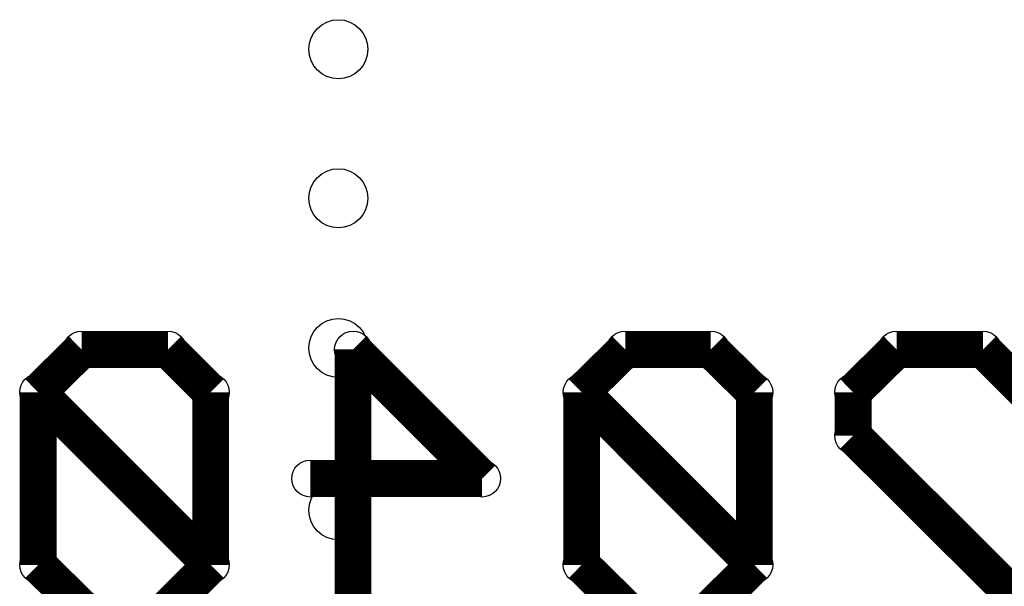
# Model space of a CAD drawing. Extents: x 0 to 30.2, y 0 to 20.7.
# Tile 28 of 131: x 5.4 to 8.8, y 7.2 to 9.1. Entities that reach past the tile are written whole.
import ezdxf

# ---------------------------------------------------------------- set-up
doc = ezdxf.new("R2010")
doc.units = 0
doc.layers.get('0').update_dxf_attribs({"linetype": 'CONTINUOUS'})
doc.layers.add('SEEEDSTUDIOXIAORP2040V1_22_GBO', color=7, linetype='CONTINUOUS')
doc.layers.add('SEEEDSTUDIOXIAORP2040V1_22_TXT', color=12, linetype='CONTINUOUS')

# ---------------------------------------------------------------- blocks, each defined once
blk = doc.blocks.new('ROUND_13')
blk.add_circle((0, 0), 0.0635)
blk = doc.blocks.new('ROUND_300')
blk.add_circle((0, 0), 0.1016)

msp = doc.modelspace()

# ---------------------------------------------------------------- linework, layer by layer
at = {"layer": 'SEEEDSTUDIOXIAORP2040V1_22_GBO', "const_width": 0.127}
for points in [[(5.6515, 8.00862), (5.50164, 7.8613)], [(5.94868, 8.00862), (5.6515, 8.00862)], [(6.096, 7.8613), (5.94868, 8.00862)], [(7.03072, 7.56412), (6.58622, 8.00862)], [(6.58622, 8.00862), (6.58622, 7.11962)], [(7.52348, 8.00862), (7.37362, 7.8613)], [(7.81812, 8.00862), (7.52348, 8.00862)], [(7.96798, 7.8613), (7.81812, 8.00862)], [(8.30834, 7.8613), (8.4582, 8.00862)], [(8.4582, 8.00862), (8.75538, 8.00862)], [(8.75538, 8.00862), (8.9027, 7.8613)], [(6.096, 7.26694), (5.50164, 7.8613)], [(5.50164, 7.8613), (5.50164, 7.26694)], [(6.096, 7.26694), (6.096, 7.8613)], [(7.37362, 7.26694), (7.37362, 7.8613)], [(7.37362, 7.8613), (7.96798, 7.26694)], [(7.96798, 7.26694), (7.96798, 7.8613)], [(8.30834, 7.8613), (8.30834, 7.71144)], [(8.30834, 7.71144), (8.9027, 7.11962)], [(6.4389, 7.56412), (7.03072, 7.56412)], [(5.50164, 7.26694), (5.6515, 7.11962)], [(5.94868, 7.11962), (6.096, 7.26694)], [(7.52348, 7.11962), (7.37362, 7.26694)], [(7.96798, 7.26694), (7.81812, 7.11962)]]:
    msp.add_lwpolyline(points, dxfattribs=at)

# ---------------------------------------------------------------- block references
at = {"layer": 'SEEEDSTUDIOXIAORP2040V1_22_GBO'}
for p in [(5.6515, 8.00862), (5.94868, 8.00862), (6.58622, 8.00862), (7.52348, 8.00862), (7.81812, 8.00862), (8.4582, 8.00862), (8.75538, 8.00862), (5.50164, 7.8613), (5.50164, 7.8613), (6.096, 7.8613), (7.37362, 7.8613), (7.37362, 7.8613), (7.96798, 7.8613), (8.30834, 7.8613), (8.30834, 7.8613), (8.30834, 7.71144), (6.4389, 7.56412), (7.03072, 7.56412), (5.50164, 7.26694), (6.096, 7.26694), (6.096, 7.26694), (7.37362, 7.26694), (7.37362, 7.26694), (7.96798, 7.26694), (7.96798, 7.26694)]:
    msp.add_blockref('ROUND_13', p, dxfattribs=at)
at = {"layer": 'SEEEDSTUDIOXIAORP2040V1_22_TXT'}
for p in [(6.53542, 9.0424), (6.53542, 8.52932), (6.53542, 8.0137), (6.53542, 7.4549)]:
    msp.add_blockref('ROUND_300', p, dxfattribs=at)

doc.saveas('drawing.dxf')
